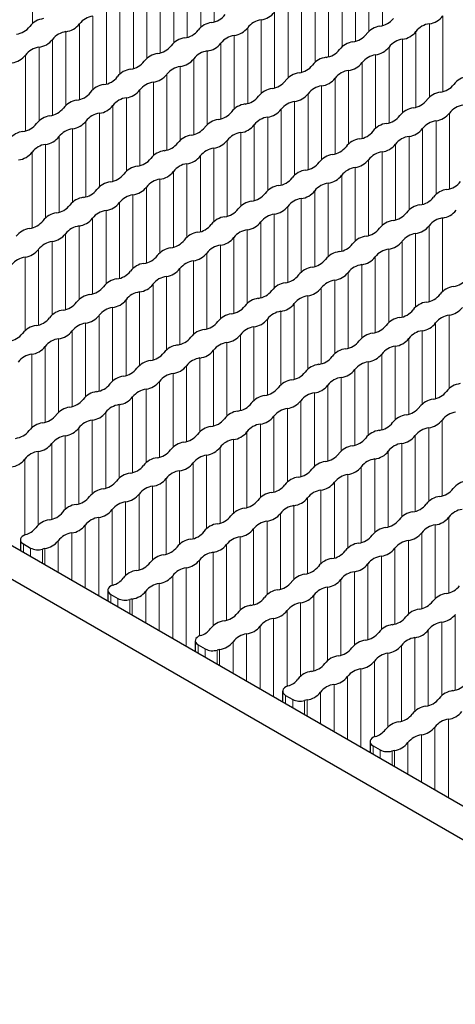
# Paper-space layout 'Blatt4' of a CAD drawing. Header units: millimetres. Extents: x 5 to 418, y 2 to 292.
# Tile 67 of 79: x 260 to 268, y 203 to 222. Entities that reach past the tile are written whole.
import ezdxf

# ---------------------------------------------------------------- set-up
doc = ezdxf.new("R2010")
doc.units = ezdxf.units.MM

psp = doc.layouts.new('Blatt4')

# ---------------------------------------------------------------- linework, layer by layer
at = {"color": 7, "linetype": 'Continuous', "lineweight": 25}
for p, q in [((234.87, 225.997), (274.468, 203.138)), ((234.304, 225.671), (273.902, 202.811)), ((259.778, 211.829), (259.778, 211.618)), ((259.836, 211.748), (259.973, 211.669)), ((261.475, 210.85), (261.475, 210.639)), ((261.533, 210.768), (261.67, 210.689)), ((263.172, 209.87), (263.172, 209.659)), ((263.23, 209.788), (263.367, 209.709)), ((264.869, 208.89), (264.869, 208.679)), ((264.927, 208.809), (265.064, 208.73)), ((266.566, 207.911), (266.566, 207.7)), ((266.624, 207.829), (266.761, 207.75))]:
    psp.add_line(p, q, dxfattribs=at)
at = {"color": 7, "linetype": 'Continuous', "lineweight": 18}
for p, q in [((260.011, 223.276), (260.011, 221.851)), ((263.54, 223.354), (263.54, 221.885)), ((266.807, 223.281), (266.807, 221.811)), ((263.278, 223.203), (263.278, 221.777)), ((266.545, 223.13), (266.545, 221.704)), ((262.755, 222.901), (262.755, 221.475)), ((263.016, 223.052), (263.016, 221.583)), ((266.283, 222.978), (266.283, 221.509)), ((262.493, 222.75), (262.493, 221.281)), ((266.022, 222.827), (266.022, 221.401)), ((262.232, 222.599), (262.232, 221.173)), ((265.498, 222.525), (265.498, 221.099)), ((265.76, 222.676), (265.76, 221.207)), ((261.97, 222.448), (261.97, 220.979)), ((265.237, 222.374), (265.237, 220.905)), ((261.447, 222.146), (261.447, 220.677)), ((261.708, 222.297), (261.708, 220.871)), ((264.975, 222.223), (264.975, 220.797)), ((261.185, 221.995), (261.185, 220.569)), ((264.452, 221.921), (264.452, 220.495)), ((264.713, 222.072), (264.713, 220.603)), ((267.98, 221.999), (267.98, 220.53)), ((260.923, 221.844), (260.923, 220.375)), ((264.19, 221.77), (264.19, 220.301)), ((267.719, 221.848), (267.719, 220.422)), ((260.4, 221.542), (260.4, 220.072)), ((260.662, 221.693), (260.662, 220.267)), ((263.929, 221.619), (263.929, 220.193)), ((267.195, 221.546), (267.195, 220.12)), ((267.457, 221.697), (267.457, 220.228)), ((260.139, 221.391), (260.139, 219.965)), ((263.667, 221.468), (263.667, 219.999)), ((266.934, 221.395), (266.934, 219.926)), ((259.877, 221.24), (259.877, 219.77)), ((263.144, 221.166), (263.144, 219.697)), ((263.405, 221.317), (263.405, 219.891)), ((266.672, 221.244), (266.672, 219.818)), ((262.882, 221.015), (262.882, 219.589)), ((266.411, 221.093), (266.411, 219.623)), ((262.62, 220.864), (262.62, 219.395)), ((265.887, 220.791), (265.887, 219.321)), ((266.149, 220.942), (266.149, 219.516)), ((262.359, 220.713), (262.359, 219.287)), ((265.626, 220.639), (265.626, 219.214)), ((261.836, 220.411), (261.836, 218.985)), ((262.097, 220.562), (262.097, 219.093)), ((265.364, 220.488), (265.364, 219.019)), ((261.574, 220.26), (261.574, 218.791)), ((265.102, 220.337), (265.102, 218.911)), ((261.312, 220.109), (261.312, 218.683)), ((264.579, 220.035), (264.579, 218.609)), ((264.841, 220.186), (264.841, 218.717)), ((268.108, 220.113), (268.108, 218.644)), ((261.051, 219.958), (261.051, 218.489)), ((264.318, 219.884), (264.318, 218.415)), ((267.846, 219.962), (267.846, 218.536)), ((260.527, 219.656), (260.527, 218.187)), ((260.789, 219.807), (260.789, 218.381)), ((264.056, 219.733), (264.056, 218.307)), ((267.323, 219.66), (267.323, 218.234)), ((267.584, 219.811), (267.584, 218.342)), ((260.266, 219.505), (260.266, 218.079)), ((263.533, 219.431), (263.533, 218.005)), ((263.794, 219.582), (263.794, 218.113)), ((267.061, 219.509), (267.061, 218.04)), ((260.004, 219.354), (260.004, 217.885)), ((263.271, 219.28), (263.271, 217.811)), ((266.799, 219.358), (266.799, 217.932)), ((263.009, 219.129), (263.009, 217.703)), ((266.276, 219.056), (266.276, 217.63)), ((266.538, 219.207), (266.538, 217.738)), ((262.748, 218.978), (262.748, 217.509)), ((266.015, 218.905), (266.015, 217.435)), ((262.224, 218.676), (262.224, 217.207)), ((262.486, 218.827), (262.486, 217.401)), ((265.753, 218.754), (265.753, 217.328)), ((261.963, 218.525), (261.963, 217.099)), ((265.491, 218.603), (265.491, 217.133)), ((261.701, 218.374), (261.701, 216.905)), ((264.968, 218.3), (264.968, 216.831)), ((265.23, 218.451), (265.23, 217.026)), ((261.44, 218.223), (261.44, 216.797)), ((264.706, 218.149), (264.706, 216.723)), ((260.916, 217.921), (260.916, 216.495)), ((261.178, 218.072), (261.178, 216.603)), ((264.445, 217.998), (264.445, 216.529)), ((267.712, 217.925), (267.712, 216.456)), ((267.973, 218.076), (267.973, 216.65)), ((260.655, 217.77), (260.655, 216.301)), ((264.183, 217.847), (264.183, 216.421)), ((267.45, 217.774), (267.45, 216.348)), ((260.393, 217.619), (260.393, 216.193)), ((263.66, 217.545), (263.66, 216.119)), ((263.922, 217.696), (263.922, 216.227)), ((267.188, 217.623), (267.188, 216.154)), ((260.131, 217.468), (260.131, 215.999)), ((263.398, 217.394), (263.398, 215.925)), ((266.927, 217.472), (266.927, 216.046)), ((259.87, 217.317), (259.87, 215.891)), ((263.137, 217.243), (263.137, 215.817)), ((266.403, 217.17), (266.403, 215.744)), ((266.665, 217.321), (266.665, 215.852)), ((262.875, 217.092), (262.875, 215.623)), ((266.142, 217.019), (266.142, 215.55)), ((262.352, 216.79), (262.352, 215.321)), ((262.613, 216.941), (262.613, 215.515)), ((265.88, 216.868), (265.88, 215.442)), ((262.09, 216.639), (262.09, 215.213)), ((265.357, 216.566), (265.357, 215.14)), ((265.619, 216.717), (265.619, 215.248)), ((261.828, 216.488), (261.828, 215.019)), ((265.095, 216.415), (265.095, 214.945)), ((261.305, 216.186), (261.305, 214.717)), ((261.567, 216.337), (261.567, 214.911)), ((264.834, 216.264), (264.834, 214.838)), ((268.101, 216.19), (268.101, 214.764)), ((261.044, 216.035), (261.044, 214.609)), ((264.572, 216.112), (264.572, 214.643)), ((267.839, 216.039), (267.839, 214.57)), ((260.782, 215.884), (260.782, 214.415)), ((264.049, 215.81), (264.049, 214.341)), ((264.31, 215.961), (264.31, 214.535)), ((267.577, 215.888), (267.577, 214.462)), ((260.52, 215.733), (260.52, 214.307)), ((263.787, 215.659), (263.787, 214.233)), ((267.316, 215.737), (267.316, 214.268)), ((259.997, 215.431), (259.997, 214.005)), ((260.259, 215.582), (260.259, 214.113)), ((263.526, 215.508), (263.526, 214.039)), ((266.792, 215.435), (266.792, 213.966)), ((267.054, 215.586), (267.054, 214.16)), ((263.264, 215.357), (263.264, 213.931)), ((266.531, 215.284), (266.531, 213.858)), ((262.741, 215.055), (262.741, 213.629)), ((263.002, 215.206), (263.002, 213.737)), ((266.269, 215.133), (266.269, 213.664)), ((262.479, 214.904), (262.479, 213.435)), ((266.007, 214.982), (266.007, 213.556)), ((262.217, 214.753), (262.217, 213.327)), ((265.484, 214.68), (265.484, 213.254)), ((265.746, 214.831), (265.746, 213.362)), ((261.956, 214.602), (261.956, 213.133)), ((265.223, 214.529), (265.223, 213.06)), ((261.433, 214.3), (261.433, 212.831)), ((261.694, 214.451), (261.694, 213.025)), ((264.961, 214.378), (264.961, 212.952)), ((261.171, 214.149), (261.171, 212.723)), ((264.699, 214.227), (264.699, 212.757)), ((267.966, 214.153), (267.966, 212.684)), ((260.909, 213.998), (260.909, 212.529)), ((264.176, 213.925), (264.176, 212.455)), ((264.438, 214.076), (264.438, 212.65)), ((267.705, 214.002), (267.705, 212.576)), ((260.386, 213.696), (260.386, 212.227)), ((260.648, 213.847), (260.648, 212.421)), ((263.914, 213.773), (263.914, 212.348)), ((267.181, 213.7), (267.181, 212.274)), ((267.443, 213.851), (267.443, 212.382)), ((260.124, 213.545), (260.124, 212.119)), ((263.653, 213.622), (263.653, 212.153)), ((266.92, 213.549), (266.92, 212.08)), ((259.863, 213.394), (259.863, 211.924)), ((263.13, 213.32), (263.13, 211.851)), ((263.391, 213.471), (263.391, 212.045)), ((266.658, 213.398), (266.658, 211.972)), ((262.868, 213.169), (262.868, 211.743)), ((266.396, 213.247), (266.396, 211.778)), ((262.606, 213.018), (262.606, 211.549)), ((265.873, 212.945), (265.873, 211.476)), ((266.135, 213.096), (266.135, 211.67)), ((262.345, 212.867), (262.345, 211.441)), ((265.612, 212.794), (265.612, 211.368)), ((261.821, 212.565), (261.821, 211.139)), ((262.083, 212.716), (262.083, 211.247)), ((265.35, 212.643), (265.35, 211.174)), ((261.56, 212.414), (261.56, 210.944)), ((265.088, 212.492), (265.088, 211.066)), ((261.298, 212.263), (261.298, 210.741)), ((264.565, 212.19), (264.565, 210.764)), ((264.827, 212.341), (264.827, 210.872)), ((268.093, 212.267), (268.093, 210.798)), ((261.037, 212.112), (261.037, 210.892)), ((264.303, 212.039), (264.303, 210.569)), ((267.832, 212.116), (267.832, 210.69)), ((260.513, 211.81), (260.513, 211.194)), ((260.775, 211.961), (260.775, 211.043)), ((264.042, 211.888), (264.042, 210.462)), ((267.309, 211.814), (267.309, 210.388)), ((267.57, 211.965), (267.57, 210.496)), ((259.836, 211.748), (259.836, 211.584)), ((259.973, 211.669), (259.973, 211.505)), ((260.205, 211.647), (260.205, 211.372)), ((260.252, 211.659), (260.252, 211.345)), ((263.78, 211.737), (263.78, 210.267)), ((267.047, 211.663), (267.047, 210.194)), ((263.257, 211.434), (263.257, 209.964)), ((263.518, 211.586), (263.518, 210.16)), ((266.785, 211.512), (266.785, 210.086)), ((262.995, 211.283), (262.995, 209.761)), ((266.524, 211.361), (266.524, 209.892)), ((262.734, 211.132), (262.734, 209.912)), ((266, 211.059), (266, 209.59)), ((266.262, 211.21), (266.262, 209.784)), ((262.21, 210.83), (262.21, 210.214)), ((262.472, 210.981), (262.472, 210.063)), ((265.739, 210.908), (265.739, 209.482)), ((261.533, 210.768), (261.533, 210.605)), ((261.67, 210.689), (261.67, 210.526)), ((261.902, 210.668), (261.902, 210.392)), ((261.949, 210.679), (261.949, 210.365)), ((265.477, 210.757), (265.477, 209.288)), ((264.954, 210.455), (264.954, 208.985)), ((265.216, 210.606), (265.216, 209.18)), ((264.692, 210.304), (264.692, 208.781)), ((268.221, 210.381), (268.221, 208.912)), ((264.431, 210.153), (264.431, 208.932)), ((267.697, 210.079), (267.697, 208.61)), ((267.959, 210.23), (267.959, 208.804)), ((264.169, 210.002), (264.169, 209.083)), ((267.436, 209.928), (267.436, 208.502)), ((263.23, 209.788), (263.23, 209.625)), ((263.367, 209.709), (263.367, 209.546)), ((263.599, 209.688), (263.599, 209.412)), ((263.646, 209.7), (263.646, 209.385)), ((263.907, 209.851), (263.907, 209.234)), ((267.174, 209.777), (267.174, 208.308)), ((266.913, 209.626), (266.913, 208.2)), ((266.389, 209.324), (266.389, 207.801)), ((266.651, 209.475), (266.651, 208.005)), ((266.128, 209.173), (266.128, 207.952)), ((265.866, 209.022), (265.866, 208.104)), ((264.927, 208.809), (264.927, 208.645)), ((265.064, 208.73), (265.064, 208.566)), ((265.604, 208.871), (265.604, 208.255)), ((265.296, 208.708), (265.296, 208.433)), ((265.343, 208.72), (265.343, 208.406)), ((268.086, 208.344), (268.086, 206.822)), ((267.825, 208.193), (267.825, 206.973)), ((267.563, 208.042), (267.563, 207.124)), ((266.624, 207.829), (266.624, 207.666)), ((267.301, 207.891), (267.301, 207.275)), ((266.761, 207.75), (266.761, 207.587)), ((266.993, 207.728), (266.993, 207.453)), ((267.04, 207.74), (267.04, 207.426))]:
    psp.add_line(p, q, dxfattribs=at)
at = {"color": 7, "linetype": 'Continuous', "lineweight": 25, "flags": 128}
for points in [[(259.879, 211.93), (259.842, 211.914), (259.812, 211.894), (259.791, 211.871), (259.779, 211.845), (259.779, 211.818), (259.788, 211.792), (259.808, 211.768), (259.836, 211.748)], [(261.576, 210.95), (261.539, 210.934), (261.509, 210.914), (261.488, 210.891), (261.477, 210.865), (261.476, 210.839), (261.485, 210.813), (261.505, 210.789), (261.533, 210.768)], [(263.273, 209.97), (263.236, 209.955), (263.206, 209.935), (263.185, 209.911), (263.174, 209.885), (263.173, 209.859), (263.182, 209.833), (263.202, 209.809), (263.23, 209.788)], [(264.97, 208.991), (264.933, 208.975), (264.903, 208.955), (264.882, 208.931), (264.871, 208.906), (264.87, 208.879), (264.879, 208.853), (264.899, 208.829), (264.927, 208.809)], [(266.667, 208.011), (266.63, 207.995), (266.6, 207.975), (266.579, 207.952), (266.568, 207.926), (266.567, 207.9), (266.576, 207.874), (266.596, 207.85), (266.624, 207.829)]]:
    psp.add_lwpolyline(points, dxfattribs=at)
at = {"color": 7, "linetype": 'Continuous', "lineweight": 25}
for centre, radius, start, end in [((260.281, 221.544), 0.406, 98.1317, 141.8629), ((261.242, 221.593), 0.406, 98.1317, 141.8629), ((263.433, 222.274), 0.406, 278.1317, 321.8629), ((264.509, 221.52), 0.406, 98.1317, 141.8629), ((264.394, 222.323), 0.406, 278.1317, 321.8629), ((266.699, 222.2), 0.406, 278.1317, 321.8629), ((267.661, 222.249), 0.406, 278.1317, 321.8629), ((259.643, 222.045), 0.406, 278.1317, 321.8629), ((260.604, 222.094), 0.406, 278.1317, 321.8629), ((263.547, 221.471), 0.406, 98.1317, 141.8629), ((263.871, 222.021), 0.406, 278.1317, 321.8629), ((266.814, 221.397), 0.406, 98.1317, 141.8629), ((267.776, 221.446), 0.406, 98.1317, 141.8629), ((260.081, 221.792), 0.406, 278.1317, 321.8629), ((260.719, 221.291), 0.406, 98.1317, 141.8629), ((263.024, 221.169), 0.406, 98.1317, 141.8629), ((262.909, 221.972), 0.406, 278.1317, 321.8629), ((263.986, 221.218), 0.406, 98.1317, 141.8629), ((266.176, 221.898), 0.406, 278.1317, 321.8629), ((267.253, 221.144), 0.406, 98.1317, 141.8629), ((267.138, 221.947), 0.406, 278.1317, 321.8629), ((260.196, 220.989), 0.406, 98.1317, 141.8629), ((262.386, 221.67), 0.406, 278.1317, 321.8629), ((263.348, 221.719), 0.406, 278.1317, 321.8629), ((265.653, 221.596), 0.406, 278.1317, 321.8629), ((266.291, 221.095), 0.406, 98.1317, 141.8629), ((266.615, 221.645), 0.406, 278.1317, 321.8629), ((259.558, 221.49), 0.406, 278.1317, 321.8629), ((262.501, 220.867), 0.406, 98.1317, 141.8629), ((262.825, 221.417), 0.406, 278.1317, 321.8629), ((263.463, 220.916), 0.406, 98.1317, 141.8629), ((265.768, 220.793), 0.406, 98.1317, 141.8629), ((266.73, 220.842), 0.406, 98.1317, 141.8629), ((261.978, 220.565), 0.406, 98.1317, 141.8629), ((261.863, 221.368), 0.406, 278.1317, 321.8629), ((262.939, 220.614), 0.406, 98.1317, 141.8629), ((265.13, 221.294), 0.406, 278.1317, 321.8629), ((266.092, 221.343), 0.406, 278.1317, 321.8629), ((261.34, 221.066), 0.406, 278.1317, 321.8629), ((262.301, 221.114), 0.406, 278.1317, 321.8629), ((265.244, 220.491), 0.406, 98.1317, 141.8629), ((265.568, 221.041), 0.406, 278.1317, 321.8629), ((266.206, 220.54), 0.406, 98.1317, 141.8629), ((268.511, 220.418), 0.406, 98.1317, 141.8629), ((261.454, 220.263), 0.406, 98.1317, 141.8629), ((262.416, 220.311), 0.406, 98.1317, 141.8629), ((264.721, 220.189), 0.406, 98.1317, 141.8629), ((264.606, 220.992), 0.406, 278.1317, 321.8629), ((265.683, 220.238), 0.406, 98.1317, 141.8629), ((267.873, 220.919), 0.406, 278.1317, 321.8629), ((260.816, 220.763), 0.406, 278.1317, 321.8629), ((261.893, 220.009), 0.406, 98.1317, 141.8629), ((261.778, 220.812), 0.406, 278.1317, 321.8629), ((264.083, 220.69), 0.406, 278.1317, 321.8629), ((265.045, 220.739), 0.406, 278.1317, 321.8629), ((267.988, 220.116), 0.406, 98.1317, 141.8629), ((260.293, 220.461), 0.406, 278.1317, 321.8629), ((260.931, 219.96), 0.406, 98.1317, 141.8629), ((261.255, 220.51), 0.406, 278.1317, 321.8629), ((264.198, 219.887), 0.406, 98.1317, 141.8629), ((265.16, 219.936), 0.406, 98.1317, 141.8629), ((267.465, 219.814), 0.406, 98.1317, 141.8629), ((267.35, 220.617), 0.406, 278.1317, 321.8629), ((268.427, 219.862), 0.406, 98.1317, 141.8629), ((260.408, 219.658), 0.406, 98.1317, 141.8629), ((261.37, 219.707), 0.406, 98.1317, 141.8629), ((263.56, 220.388), 0.406, 278.1317, 321.8629), ((264.637, 219.634), 0.406, 98.1317, 141.8629), ((264.522, 220.437), 0.406, 278.1317, 321.8629), ((266.827, 220.314), 0.406, 278.1317, 321.8629), ((267.789, 220.363), 0.406, 278.1317, 321.8629), ((259.77, 220.159), 0.406, 278.1317, 321.8629), ((260.732, 220.208), 0.406, 278.1317, 321.8629), ((263.037, 220.086), 0.406, 278.1317, 321.8629), ((263.675, 219.585), 0.406, 98.1317, 141.8629), ((263.999, 220.135), 0.406, 278.1317, 321.8629), ((266.942, 219.511), 0.406, 98.1317, 141.8629), ((267.903, 219.56), 0.406, 98.1317, 141.8629), ((259.885, 219.356), 0.406, 98.1317, 141.8629), ((260.208, 219.906), 0.406, 278.1317, 321.8629), ((260.846, 219.405), 0.406, 98.1317, 141.8629), ((263.151, 219.283), 0.406, 98.1317, 141.8629), ((264.113, 219.332), 0.406, 98.1317, 141.8629), ((266.304, 220.012), 0.406, 278.1317, 321.8629), ((267.38, 219.258), 0.406, 98.1317, 141.8629), ((267.265, 220.061), 0.406, 278.1317, 321.8629), ((260.323, 219.103), 0.406, 98.1317, 141.8629), ((262.513, 219.784), 0.406, 278.1317, 321.8629), ((263.59, 219.03), 0.406, 98.1317, 141.8629), ((263.475, 219.833), 0.406, 278.1317, 321.8629), ((265.78, 219.71), 0.406, 278.1317, 321.8629), ((266.418, 219.209), 0.406, 98.1317, 141.8629), ((266.742, 219.759), 0.406, 278.1317, 321.8629), ((259.685, 219.604), 0.406, 278.1317, 321.8629), ((262.628, 218.981), 0.406, 98.1317, 141.8629), ((262.952, 219.531), 0.406, 278.1317, 321.8629), ((265.895, 218.907), 0.406, 98.1317, 141.8629), ((266.857, 218.956), 0.406, 98.1317, 141.8629), ((262.105, 218.679), 0.406, 98.1317, 141.8629), ((261.99, 219.482), 0.406, 278.1317, 321.8629), ((263.067, 218.728), 0.406, 98.1317, 141.8629), ((265.257, 219.408), 0.406, 278.1317, 321.8629), ((266.334, 218.654), 0.406, 98.1317, 141.8629), ((266.219, 219.457), 0.406, 278.1317, 321.8629), ((261.467, 219.18), 0.406, 278.1317, 321.8629), ((262.429, 219.229), 0.406, 278.1317, 321.8629), ((265.372, 218.605), 0.406, 98.1317, 141.8629), ((265.696, 219.155), 0.406, 278.1317, 321.8629), ((261.582, 218.377), 0.406, 98.1317, 141.8629), ((261.905, 218.926), 0.406, 278.1317, 321.8629), ((262.543, 218.426), 0.406, 98.1317, 141.8629), ((264.848, 218.303), 0.406, 98.1317, 141.8629), ((264.734, 219.106), 0.406, 278.1317, 321.8629), ((265.81, 218.352), 0.406, 98.1317, 141.8629), ((268.001, 219.033), 0.406, 278.1317, 321.8629), ((261.058, 218.075), 0.406, 98.1317, 141.8629), ((260.944, 218.878), 0.406, 278.1317, 321.8629), ((262.02, 218.123), 0.406, 98.1317, 141.8629), ((264.21, 218.804), 0.406, 278.1317, 321.8629), ((265.172, 218.853), 0.406, 278.1317, 321.8629), ((267.477, 218.731), 0.406, 278.1317, 321.8629), ((268.115, 218.23), 0.406, 98.1317, 141.8629), ((260.42, 218.576), 0.406, 278.1317, 321.8629), ((261.382, 218.624), 0.406, 278.1317, 321.8629), ((264.325, 218.001), 0.406, 98.1317, 141.8629), ((264.649, 218.551), 0.406, 278.1317, 321.8629), ((265.287, 218.05), 0.406, 98.1317, 141.8629), ((267.592, 217.928), 0.406, 98.1317, 141.8629), ((260.535, 217.773), 0.406, 98.1317, 141.8629), ((261.497, 217.821), 0.406, 98.1317, 141.8629), ((263.802, 217.699), 0.406, 98.1317, 141.8629), ((263.687, 218.502), 0.406, 278.1317, 321.8629), ((264.764, 217.748), 0.406, 98.1317, 141.8629), ((266.954, 218.429), 0.406, 278.1317, 321.8629), ((267.916, 218.477), 0.406, 278.1317, 321.8629), ((259.897, 218.273), 0.406, 278.1317, 321.8629), ((260.974, 217.519), 0.406, 98.1317, 141.8629), ((260.859, 218.322), 0.406, 278.1317, 321.8629), ((263.164, 218.2), 0.406, 278.1317, 321.8629), ((264.126, 218.249), 0.406, 278.1317, 321.8629), ((267.069, 217.626), 0.406, 98.1317, 141.8629), ((267.393, 218.175), 0.406, 278.1317, 321.8629), ((268.031, 217.674), 0.406, 98.1317, 141.8629), ((260.012, 217.47), 0.406, 98.1317, 141.8629), ((260.336, 218.02), 0.406, 278.1317, 321.8629), ((263.279, 217.397), 0.406, 98.1317, 141.8629), ((264.241, 217.446), 0.406, 98.1317, 141.8629), ((266.546, 217.323), 0.406, 98.1317, 141.8629), ((266.431, 218.126), 0.406, 278.1317, 321.8629), ((267.507, 217.372), 0.406, 98.1317, 141.8629), ((260.45, 217.217), 0.406, 98.1317, 141.8629), ((262.641, 217.898), 0.406, 278.1317, 321.8629), ((263.717, 217.144), 0.406, 98.1317, 141.8629), ((263.603, 217.947), 0.406, 278.1317, 321.8629), ((265.908, 217.824), 0.406, 278.1317, 321.8629), ((266.869, 217.873), 0.406, 278.1317, 321.8629), ((259.812, 217.718), 0.406, 278.1317, 321.8629), ((262.117, 217.596), 0.406, 278.1317, 321.8629), ((262.755, 217.095), 0.406, 98.1317, 141.8629), ((263.079, 217.645), 0.406, 278.1317, 321.8629), ((266.022, 217.021), 0.406, 98.1317, 141.8629), ((266.984, 217.07), 0.406, 98.1317, 141.8629), ((259.927, 216.915), 0.406, 98.1317, 141.8629), ((262.232, 216.793), 0.406, 98.1317, 141.8629), ((263.194, 216.842), 0.406, 98.1317, 141.8629), ((265.384, 217.522), 0.406, 278.1317, 321.8629), ((266.461, 216.768), 0.406, 98.1317, 141.8629), ((266.346, 217.571), 0.406, 278.1317, 321.8629), ((261.594, 217.294), 0.406, 278.1317, 321.8629), ((262.556, 217.343), 0.406, 278.1317, 321.8629), ((264.861, 217.22), 0.406, 278.1317, 321.8629), ((265.499, 216.719), 0.406, 98.1317, 141.8629), ((265.823, 217.269), 0.406, 278.1317, 321.8629), ((261.709, 216.491), 0.406, 98.1317, 141.8629), ((262.033, 217.041), 0.406, 278.1317, 321.8629), ((262.671, 216.54), 0.406, 98.1317, 141.8629), ((264.976, 216.417), 0.406, 98.1317, 141.8629), ((265.938, 216.466), 0.406, 98.1317, 141.8629), ((268.128, 217.147), 0.406, 278.1317, 321.8629), ((261.186, 216.189), 0.406, 98.1317, 141.8629), ((261.071, 216.992), 0.406, 278.1317, 321.8629), ((262.147, 216.238), 0.406, 98.1317, 141.8629), ((264.338, 216.918), 0.406, 278.1317, 321.8629), ((265.414, 216.164), 0.406, 98.1317, 141.8629), ((265.3, 216.967), 0.406, 278.1317, 321.8629), ((267.605, 216.845), 0.406, 278.1317, 321.8629), ((268.243, 216.344), 0.406, 98.1317, 141.8629), ((260.548, 216.69), 0.406, 278.1317, 321.8629), ((261.509, 216.738), 0.406, 278.1317, 321.8629), ((264.452, 216.115), 0.406, 98.1317, 141.8629), ((264.776, 216.665), 0.406, 278.1317, 321.8629), ((267.719, 216.042), 0.406, 98.1317, 141.8629), ((260.662, 215.887), 0.406, 98.1317, 141.8629), ((260.986, 216.436), 0.406, 278.1317, 321.8629), ((261.624, 215.936), 0.406, 98.1317, 141.8629), ((263.929, 215.813), 0.406, 98.1317, 141.8629), ((263.814, 216.616), 0.406, 278.1317, 321.8629), ((264.891, 215.862), 0.406, 98.1317, 141.8629), ((267.081, 216.543), 0.406, 278.1317, 321.8629), ((268.158, 215.789), 0.406, 98.1317, 141.8629), ((268.043, 216.592), 0.406, 278.1317, 321.8629), ((260.024, 216.388), 0.406, 278.1317, 321.8629), ((261.101, 215.633), 0.406, 98.1317, 141.8629), ((263.291, 216.314), 0.406, 278.1317, 321.8629), ((264.253, 216.363), 0.406, 278.1317, 321.8629), ((266.558, 216.241), 0.406, 278.1317, 321.8629), ((267.196, 215.74), 0.406, 98.1317, 141.8629), ((267.52, 216.289), 0.406, 278.1317, 321.8629), ((259.501, 216.085), 0.406, 278.1317, 321.8629), ((260.139, 215.585), 0.406, 98.1317, 141.8629), ((260.463, 216.134), 0.406, 278.1317, 321.8629), ((263.406, 215.511), 0.406, 98.1317, 141.8629), ((263.73, 216.061), 0.406, 278.1317, 321.8629), ((264.368, 215.56), 0.406, 98.1317, 141.8629), ((266.673, 215.438), 0.406, 98.1317, 141.8629), ((267.635, 215.486), 0.406, 98.1317, 141.8629), ((260.578, 215.331), 0.406, 98.1317, 141.8629), ((262.883, 215.209), 0.406, 98.1317, 141.8629), ((262.768, 216.012), 0.406, 278.1317, 321.8629), ((263.845, 215.258), 0.406, 98.1317, 141.8629), ((266.035, 215.939), 0.406, 278.1317, 321.8629), ((266.997, 215.987), 0.406, 278.1317, 321.8629), ((260.054, 215.029), 0.406, 98.1317, 141.8629), ((259.94, 215.832), 0.406, 278.1317, 321.8629), ((262.245, 215.71), 0.406, 278.1317, 321.8629), ((263.207, 215.759), 0.406, 278.1317, 321.8629), ((266.15, 215.136), 0.406, 98.1317, 141.8629), ((266.473, 215.685), 0.406, 278.1317, 321.8629), ((267.111, 215.184), 0.406, 98.1317, 141.8629), ((262.359, 214.907), 0.406, 98.1317, 141.8629), ((263.321, 214.956), 0.406, 98.1317, 141.8629), ((265.626, 214.833), 0.406, 98.1317, 141.8629), ((265.512, 215.636), 0.406, 278.1317, 321.8629), ((266.588, 214.882), 0.406, 98.1317, 141.8629), ((261.721, 215.408), 0.406, 278.1317, 321.8629), ((262.798, 214.654), 0.406, 98.1317, 141.8629), ((262.683, 215.457), 0.406, 278.1317, 321.8629), ((264.988, 215.334), 0.406, 278.1317, 321.8629), ((265.95, 215.383), 0.406, 278.1317, 321.8629), ((261.198, 215.106), 0.406, 278.1317, 321.8629), ((261.836, 214.605), 0.406, 98.1317, 141.8629), ((262.16, 215.155), 0.406, 278.1317, 321.8629), ((265.103, 214.531), 0.406, 98.1317, 141.8629), ((266.065, 214.58), 0.406, 98.1317, 141.8629), ((268.37, 214.458), 0.406, 98.1317, 141.8629), ((261.313, 214.303), 0.406, 98.1317, 141.8629), ((262.275, 214.352), 0.406, 98.1317, 141.8629), ((264.465, 215.032), 0.406, 278.1317, 321.8629), ((265.542, 214.278), 0.406, 98.1317, 141.8629), ((265.427, 215.081), 0.406, 278.1317, 321.8629), ((267.732, 214.959), 0.406, 278.1317, 321.8629), ((260.675, 214.804), 0.406, 278.1317, 321.8629), ((261.637, 214.853), 0.406, 278.1317, 321.8629), ((263.942, 214.73), 0.406, 278.1317, 321.8629), ((264.58, 214.229), 0.406, 98.1317, 141.8629), ((264.904, 214.779), 0.406, 278.1317, 321.8629), ((267.847, 214.156), 0.406, 98.1317, 141.8629), ((260.79, 214.001), 0.406, 98.1317, 141.8629), ((261.114, 214.551), 0.406, 278.1317, 321.8629), ((261.752, 214.05), 0.406, 98.1317, 141.8629), ((264.057, 213.927), 0.406, 98.1317, 141.8629), ((265.018, 213.976), 0.406, 98.1317, 141.8629), ((267.209, 214.657), 0.406, 278.1317, 321.8629), ((268.285, 213.903), 0.406, 98.1317, 141.8629), ((260.266, 213.699), 0.406, 98.1317, 141.8629), ((260.152, 214.502), 0.406, 278.1317, 321.8629), ((261.228, 213.748), 0.406, 98.1317, 141.8629), ((263.419, 214.428), 0.406, 278.1317, 321.8629), ((264.38, 214.477), 0.406, 278.1317, 321.8629), ((266.685, 214.355), 0.406, 278.1317, 321.8629), ((267.323, 213.854), 0.406, 98.1317, 141.8629), ((267.647, 214.404), 0.406, 278.1317, 321.8629), ((259.628, 214.2), 0.406, 278.1317, 321.8629), ((260.59, 214.248), 0.406, 278.1317, 321.8629), ((263.533, 213.625), 0.406, 98.1317, 141.8629), ((263.857, 214.175), 0.406, 278.1317, 321.8629), ((264.495, 213.674), 0.406, 98.1317, 141.8629), ((266.8, 213.552), 0.406, 98.1317, 141.8629), ((267.762, 213.601), 0.406, 98.1317, 141.8629), ((260.067, 213.946), 0.406, 278.1317, 321.8629), ((260.705, 213.445), 0.406, 98.1317, 141.8629), ((263.01, 213.323), 0.406, 98.1317, 141.8629), ((262.895, 214.126), 0.406, 278.1317, 321.8629), ((263.972, 213.372), 0.406, 98.1317, 141.8629), ((266.162, 214.053), 0.406, 278.1317, 321.8629), ((267.239, 213.299), 0.406, 98.1317, 141.8629), ((267.124, 214.101), 0.406, 278.1317, 321.8629), ((260.182, 213.143), 0.406, 98.1317, 141.8629), ((262.372, 213.824), 0.406, 278.1317, 321.8629), ((263.334, 213.873), 0.406, 278.1317, 321.8629), ((266.277, 213.25), 0.406, 98.1317, 141.8629), ((266.601, 213.799), 0.406, 278.1317, 321.8629), ((259.544, 213.644), 0.406, 278.1317, 321.8629), ((262.487, 213.021), 0.406, 98.1317, 141.8629), ((262.811, 213.571), 0.406, 278.1317, 321.8629), ((263.449, 213.07), 0.406, 98.1317, 141.8629), ((265.754, 212.948), 0.406, 98.1317, 141.8629), ((265.639, 213.751), 0.406, 278.1317, 321.8629), ((266.715, 212.996), 0.406, 98.1317, 141.8629), ((261.849, 213.522), 0.406, 278.1317, 321.8629), ((262.925, 212.768), 0.406, 98.1317, 141.8629), ((265.116, 213.448), 0.406, 278.1317, 321.8629), ((266.077, 213.497), 0.406, 278.1317, 321.8629), ((261.325, 213.22), 0.406, 278.1317, 321.8629), ((261.963, 212.719), 0.406, 98.1317, 141.8629), ((262.287, 213.269), 0.406, 278.1317, 321.8629), ((265.23, 212.645), 0.406, 98.1317, 141.8629), ((265.554, 213.195), 0.406, 278.1317, 321.8629), ((266.192, 212.694), 0.406, 98.1317, 141.8629), ((268.497, 212.572), 0.406, 98.1317, 141.8629), ((261.44, 212.417), 0.406, 98.1317, 141.8629), ((262.402, 212.466), 0.406, 98.1317, 141.8629), ((264.707, 212.343), 0.406, 98.1317, 141.8629), ((264.592, 213.146), 0.406, 278.1317, 321.8629), ((265.669, 212.392), 0.406, 98.1317, 141.8629), ((267.859, 213.073), 0.406, 278.1317, 321.8629), ((260.802, 212.918), 0.406, 278.1317, 321.8629), ((261.879, 212.164), 0.406, 98.1317, 141.8629), ((261.764, 212.967), 0.406, 278.1317, 321.8629), ((264.069, 212.844), 0.406, 278.1317, 321.8629), ((265.031, 212.893), 0.406, 278.1317, 321.8629), ((267.974, 212.27), 0.406, 98.1317, 141.8629), ((260.279, 212.616), 0.406, 278.1317, 321.8629), ((260.917, 212.115), 0.406, 98.1317, 141.8629), ((261.241, 212.665), 0.406, 278.1317, 321.8629), ((264.184, 212.041), 0.406, 98.1317, 141.8629), ((265.146, 212.09), 0.406, 98.1317, 141.8629), ((267.451, 211.968), 0.406, 98.1317, 141.8629), ((267.336, 212.771), 0.406, 278.1317, 321.8629), ((268.412, 212.017), 0.406, 98.1317, 141.8629), ((260.394, 211.813), 0.406, 98.1317, 141.8629), ((261.356, 211.862), 0.406, 98.1317, 141.8629), ((263.546, 212.542), 0.406, 278.1317, 321.8629), ((264.622, 211.788), 0.406, 98.1317, 141.8629), ((264.508, 212.591), 0.406, 278.1317, 321.8629), ((266.813, 212.469), 0.406, 278.1317, 321.8629), ((267.774, 212.518), 0.406, 278.1317, 321.8629), ((259.785, 212.278), 0.361, 285.1044, 323.4388), ((260.718, 212.363), 0.406, 278.1317, 321.8629), ((263.023, 212.24), 0.406, 278.1317, 321.8629), ((263.661, 211.739), 0.406, 98.1317, 141.8629), ((263.984, 212.289), 0.406, 278.1317, 321.8629), ((266.927, 211.666), 0.406, 98.1317, 141.8629), ((267.889, 211.715), 0.406, 98.1317, 141.8629), ((260.194, 212.06), 0.406, 278.1317, 321.8629), ((260.832, 211.56), 0.406, 98.1317, 141.8629), ((263.137, 211.437), 0.406, 98.1317, 141.8629), ((264.099, 211.486), 0.406, 98.1317, 141.8629), ((266.289, 212.167), 0.406, 278.1317, 321.8629), ((267.366, 211.413), 0.406, 98.1317, 141.8629), ((267.251, 212.216), 0.406, 278.1317, 321.8629), ((260.116, 211.948), 0.313, 242.9191, 286.5092), ((260.385, 211.029), 0.644, 101.9191, 106.2152), ((262.499, 211.938), 0.406, 278.1317, 321.8629), ((263.461, 211.987), 0.406, 278.1317, 321.8629), ((265.766, 211.865), 0.406, 278.1317, 321.8629), ((266.404, 211.364), 0.406, 98.1317, 141.8629), ((266.728, 211.914), 0.406, 278.1317, 321.8629), ((262.614, 211.135), 0.406, 98.1317, 141.8629), ((262.938, 211.685), 0.406, 278.1317, 321.8629), ((263.576, 211.184), 0.406, 98.1317, 141.8629), ((265.881, 211.062), 0.406, 98.1317, 141.8629), ((266.843, 211.111), 0.406, 98.1317, 141.8629), ((262.091, 210.833), 0.406, 98.1317, 141.8629), ((261.976, 211.636), 0.406, 278.1317, 321.8629), ((263.053, 210.882), 0.406, 98.1317, 141.8629), ((265.243, 211.563), 0.406, 278.1317, 321.8629), ((266.205, 211.611), 0.406, 278.1317, 321.8629), ((261.482, 211.298), 0.361, 285.1044, 323.4388), ((262.415, 211.383), 0.406, 278.1317, 321.8629), ((265.358, 210.76), 0.406, 98.1317, 141.8629), ((265.681, 211.309), 0.406, 278.1317, 321.8629), ((266.319, 210.808), 0.406, 98.1317, 141.8629), ((261.891, 211.081), 0.406, 278.1317, 321.8629), ((262.529, 210.58), 0.406, 98.1317, 141.8629), ((264.834, 210.458), 0.406, 98.1317, 141.8629), ((264.72, 211.26), 0.406, 278.1317, 321.8629), ((265.796, 210.506), 0.406, 98.1317, 141.8629), ((267.986, 211.187), 0.406, 278.1317, 321.8629), ((261.813, 210.968), 0.313, 242.9191, 286.5092), ((262.082, 210.049), 0.644, 101.9191, 106.2152), ((264.196, 210.958), 0.406, 278.1317, 321.8629), ((265.158, 211.007), 0.406, 278.1317, 321.8629), ((268.101, 210.384), 0.406, 98.1317, 141.8629), ((264.311, 210.155), 0.406, 98.1317, 141.8629), ((264.635, 210.705), 0.406, 278.1317, 321.8629), ((265.273, 210.204), 0.406, 98.1317, 141.8629), ((267.578, 210.082), 0.406, 98.1317, 141.8629), ((267.463, 210.885), 0.406, 278.1317, 321.8629), ((263.673, 210.656), 0.406, 278.1317, 321.8629), ((264.75, 209.902), 0.406, 98.1317, 141.8629), ((266.94, 210.583), 0.406, 278.1317, 321.8629), ((267.902, 210.632), 0.406, 278.1317, 321.8629), ((263.179, 210.319), 0.361, 285.1044, 323.4388), ((263.788, 209.853), 0.406, 98.1317, 141.8629), ((264.112, 210.403), 0.406, 278.1317, 321.8629), ((267.055, 209.78), 0.406, 98.1317, 141.8629), ((267.378, 210.33), 0.406, 278.1317, 321.8629), ((268.016, 209.829), 0.406, 98.1317, 141.8629), ((264.226, 209.6), 0.406, 98.1317, 141.8629), ((266.531, 209.478), 0.406, 98.1317, 141.8629), ((266.417, 210.281), 0.406, 278.1317, 321.8629), ((267.493, 209.527), 0.406, 98.1317, 141.8629), ((263.51, 209.988), 0.313, 242.9191, 286.5092), ((263.779, 209.069), 0.644, 101.9191, 106.2152), ((263.588, 210.101), 0.406, 278.1317, 321.8629), ((265.893, 209.979), 0.406, 278.1317, 321.8629), ((266.855, 210.028), 0.406, 278.1317, 321.8629), ((266.008, 209.176), 0.406, 98.1317, 141.8629), ((266.97, 209.225), 0.406, 98.1317, 141.8629), ((265.37, 209.677), 0.406, 278.1317, 321.8629), ((266.447, 208.923), 0.406, 98.1317, 141.8629), ((266.332, 209.726), 0.406, 278.1317, 321.8629), ((264.876, 209.339), 0.361, 285.1044, 323.4388), ((265.485, 208.874), 0.406, 98.1317, 141.8629), ((265.809, 209.423), 0.406, 278.1317, 321.8629), ((265.923, 208.62), 0.406, 98.1317, 141.8629), ((268.114, 209.301), 0.406, 278.1317, 321.8629), ((265.207, 209.008), 0.313, 242.9191, 286.5092), ((265.285, 209.121), 0.406, 278.1317, 321.8629), ((267.59, 208.999), 0.406, 278.1317, 321.8629), ((268.228, 208.498), 0.406, 98.1317, 141.8629), ((265.476, 208.09), 0.644, 101.9191, 106.2152), ((267.705, 208.196), 0.406, 98.1317, 141.8629), ((267.067, 208.697), 0.406, 278.1317, 321.8629), ((268.144, 207.943), 0.406, 98.1317, 141.8629), ((268.029, 208.746), 0.406, 278.1317, 321.8629), ((267.182, 207.894), 0.406, 98.1317, 141.8629), ((267.506, 208.444), 0.406, 278.1317, 321.8629), ((266.573, 208.359), 0.361, 285.1044, 323.4388), ((267.62, 207.641), 0.406, 98.1317, 141.8629), ((266.982, 208.142), 0.406, 278.1317, 321.8629), ((266.904, 208.029), 0.313, 242.9191, 286.5092), ((267.173, 207.11), 0.644, 101.9191, 106.2152)]:
    psp.add_arc(centre, radius, start, end, dxfattribs=at)

doc.saveas('drawing.dxf')
